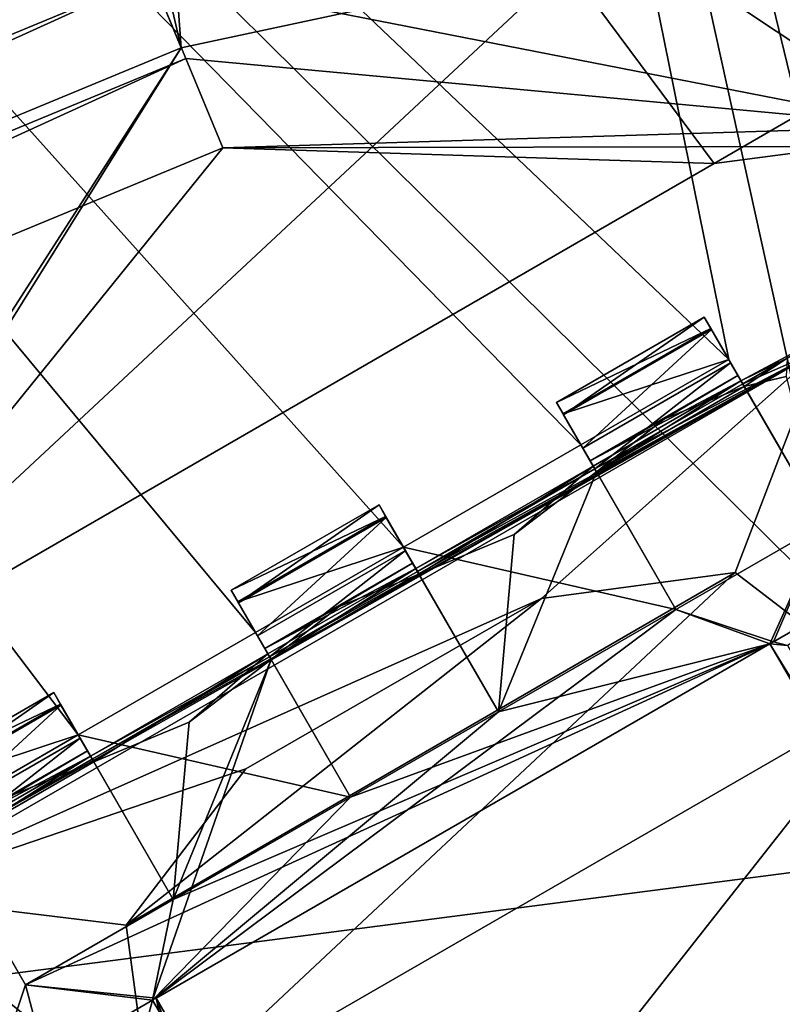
# Model space of a CAD drawing. Header units: millimetres. Extents: x -78 to 78, y -78 to 78.
# Tile 31 of 256: x -58.86 to -56.62, y -32.84 to -29.96. Entities that reach past the tile are written whole.
import ezdxf

# ---------------------------------------------------------------- set-up
doc = ezdxf.new("R2010")
doc.units = ezdxf.units.MM
doc.header["$LTSCALE"] = 41.718519
for name, color, linetype in [('10', 7, 'CONTINUOUS'), ('1152', 7, 'CONTINUOUS'), ('1268', 7, 'CONTINUOUS'), ('1326', 7, 'CONTINUOUS'), ('1352', 7, 'CONTINUOUS'), ('1380', 7, 'CONTINUOUS'), ('1387', 7, 'CONTINUOUS'), ('1390', 7, 'CONTINUOUS'), ('1408', 7, 'CONTINUOUS'), ('1411', 7, 'CONTINUOUS'), ('1432', 7, 'CONTINUOUS'), ('1470', 7, 'CONTINUOUS'), ('1533', 7, 'CONTINUOUS'), ('1742', 7, 'CONTINUOUS'), ('1743', 7, 'CONTINUOUS'), ('1744', 7, 'CONTINUOUS'), ('1745', 7, 'CONTINUOUS'), ('1751', 7, 'CONTINUOUS'), ('1759', 7, 'CONTINUOUS'), ('1769', 7, 'CONTINUOUS'), ('2704', 7, 'CONTINUOUS'), ('2713', 7, 'CONTINUOUS'), ('2720', 7, 'CONTINUOUS'), ('2748', 7, 'CONTINUOUS'), ('2764', 7, 'CONTINUOUS'), ('2765', 7, 'CONTINUOUS'), ('2778', 7, 'CONTINUOUS'), ('2795', 7, 'CONTINUOUS'), ('2796', 7, 'CONTINUOUS'), ('2797', 7, 'CONTINUOUS'), ('2798', 7, 'CONTINUOUS'), ('2812', 7, 'CONTINUOUS'), ('2813', 7, 'CONTINUOUS'), ('2814', 7, 'CONTINUOUS'), ('2815', 7, 'CONTINUOUS'), ('2816', 7, 'CONTINUOUS'), ('2828', 7, 'CONTINUOUS'), ('2831', 7, 'CONTINUOUS'), ('2832', 7, 'CONTINUOUS'), ('2833', 7, 'CONTINUOUS'), ('2836', 7, 'CONTINUOUS'), ('2850', 7, 'CONTINUOUS'), ('2851', 7, 'CONTINUOUS'), ('2853', 7, 'CONTINUOUS'), ('2854', 7, 'CONTINUOUS'), ('2856', 7, 'CONTINUOUS'), ('2872', 7, 'CONTINUOUS'), ('2874', 7, 'CONTINUOUS'), ('2875', 7, 'CONTINUOUS'), ('2876', 7, 'CONTINUOUS'), ('2878', 7, 'CONTINUOUS'), ('2900', 7, 'CONTINUOUS'), ('2901', 7, 'CONTINUOUS'), ('2903', 7, 'CONTINUOUS'), ('2904', 7, 'CONTINUOUS'), ('2905', 7, 'CONTINUOUS'), ('2926', 7, 'CONTINUOUS'), ('2929', 7, 'CONTINUOUS'), ('2930', 7, 'CONTINUOUS'), ('2955', 7, 'CONTINUOUS'), ('2956', 7, 'CONTINUOUS'), ('2959', 7, 'CONTINUOUS'), ('2982', 7, 'CONTINUOUS'), ('2985', 7, 'CONTINUOUS'), ('3008', 7, 'CONTINUOUS'), ('3010', 7, 'CONTINUOUS'), ('3055', 7, 'CONTINUOUS'), ('6', 7, 'CONTINUOUS')]:
    doc.layers.add(name, color=color, linetype=linetype)

msp = doc.modelspace()

# ---------------------------------------------------------------- linework, layer by layer
at = {"layer": '10', "linetype": 'CONTINUOUS'}
for points in [[(49.5, -30.5, -2), (-72.6451, -23.1662, -2), (0, -22.25, -2), (49.5, -30.5, -2)], [(-72.6451, -23.1662, -2), (49.5, -30.5, -2), (-39.5, -29.5, -2), (-72.6451, -23.1662, -2)], [(-60, -32.9, -2), (-72.6451, -23.1662, -2), (-41.5, -30.5, -2), (-60, -32.9, -2)], [(-41.5, -30.5, -2), (-72.6451, -23.1662, -2), (-41.2071, -29.7929, -2), (-41.5, -30.5, -2)], [(-41.5, -35.5, -2), (-60, -32.9, -2), (-41.5, -30.5, -2), (-41.5, -35.5, -2)]]:
    msp.add_3dface(points, dxfattribs=at)
at = {"layer": '1152', "color": 7, "linetype": 'CONTINUOUS'}
msp.add_3dface([(-58.4307, -42.456, 17.2), (-68.6904, -22.3216, 17.2), (-60.2966, -39.4445, 22.2), (-58.4307, -42.456, 17.2)], dxfattribs=at)
at = {"layer": '1268', "color": 7, "linetype": 'CONTINUOUS'}
msp.add_3dface([(-67.3997, -29.0686, 26.0387), (-65.7312, -32.8399, 23.3613), (-58.4698, -29.8322, 23.3613), (-67.3997, -29.0686, 26.0387)], dxfattribs=at)
at = {"layer": '1326', "color": 7, "linetype": 'CONTINUOUS'}
for points in [[(-65.7312, -32.8399, 23.3613), (-65.6034, -33.0686, 23.2413), (-58.4698, -29.8322, 23.3613), (-65.7312, -32.8399, 23.3613)], [(-58.4698, -29.8322, 23.3613), (-65.6034, -33.0686, 23.2413), (-58.3701, -30.073, 23.2412), (-58.4698, -29.8322, 23.3613)], [(-65.6034, -33.0686, 23.2413), (-65.4568, -33.3158, 23.2), (-58.3701, -30.073, 23.2412), (-65.6034, -33.0686, 23.2413)], [(-65.4568, -33.3158, 23.2), (-58.2614, -30.3354, 23.2), (-58.3701, -30.073, 23.2412), (-65.4568, -33.3158, 23.2)]]:
    msp.add_3dface(points, dxfattribs=at)
at = {"layer": '1352', "color": 7, "linetype": 'CONTINUOUS'}
for points in [[(-58.4698, -29.8322, 23.3613), (-56.2206, -30.2727, 23.2), (-57.2699, -29.573, 23.3613), (-58.4698, -29.8322, 23.3613)], [(-57.2699, -29.573, 23.3613), (-56.2206, -30.2727, 23.2), (-56.0555, -29.7531, 23.3613), (-57.2699, -29.573, 23.3613)], [(-56.2206, -30.2727, 23.2), (-58.4698, -29.8322, 23.3613), (-58.3701, -30.073, 23.2412), (-56.2206, -30.2727, 23.2)], [(-58.2614, -30.3354, 23.2), (-56.2206, -30.2727, 23.2), (-58.3701, -30.073, 23.2412), (-58.2614, -30.3354, 23.2)]]:
    msp.add_3dface(points, dxfattribs=at)
at = {"layer": '1380', "color": 7, "linetype": 'CONTINUOUS'}
for points in [[(-57.2533, -29.7997, 22.2), (-56.0857, -24.266, 23.7), (-56.1174, -29.9723, 22.2), (-57.2533, -29.7997, 22.2)], [(-59.6235, -24.6969, 23.6629), (-58.7949, -24.3536, 23.7), (-58.383, -30.0418, 22.2), (-59.6235, -24.6969, 23.6629)], [(-58.383, -30.0418, 22.2), (-58.7949, -24.3536, 23.7), (-57.2533, -29.7997, 22.2), (-58.383, -30.0418, 22.2)], [(-60.4544, -25.041, 23.6504), (-59.6235, -24.6969, 23.6629), (-58.383, -30.0418, 22.2), (-60.4544, -25.041, 23.6504)]]:
    msp.add_3dface(points, dxfattribs=at)
at = {"layer": '1387', "color": 7, "linetype": 'CONTINUOUS'}
for points in [[(-58.2614, -30.3354, 23.2), (-56.4426, -30.3314, 23.2), (-56.2206, -30.2727, 23.2), (-58.2614, -30.3354, 23.2)], [(-65.4568, -33.3158, 23.2), (-59.5933, -31.9813, 23.2), (-58.2614, -30.3354, 23.2), (-65.4568, -33.3158, 23.2)], [(-59.5933, -31.9813, 23.2), (-56.822, -30.3813, 23.2), (-58.2614, -30.3354, 23.2), (-59.5933, -31.9813, 23.2)], [(-56.822, -30.3813, 23.2), (-56.4426, -30.3314, 23.2), (-58.2614, -30.3354, 23.2), (-56.822, -30.3813, 23.2)], [(-65.4568, -33.3158, 23.2), (-58.1763, -35.4356, 23.2), (-59.7763, -32.6644, 23.2), (-65.4568, -33.3158, 23.2)]]:
    msp.add_3dface(points, dxfattribs=at)
at = {"layer": '1390', "color": 7, "linetype": 'CONTINUOUS'}
msp.add_3dface([(-64.3082, -32.4961, 22.2), (-60.4544, -25.041, 23.6504), (-58.383, -30.0418, 22.2), (-64.3082, -32.4961, 22.2)], dxfattribs=at)
at = {"layer": '1408', "color": 7, "linetype": 'CONTINUOUS'}
for points in [[(-56.822, -30.3813, 22.2), (-56.4426, -30.3314, 22.2), (-56.822, -30.3813, 23.2), (-56.822, -30.3813, 22.2)], [(-56.822, -30.3813, 23.2), (-56.4426, -30.3314, 22.2), (-56.4426, -30.3314, 23.2), (-56.822, -30.3813, 23.2)]]:
    msp.add_3dface(points, dxfattribs=at)
at = {"layer": '1411', "color": 7, "linetype": 'CONTINUOUS'}
for points in [[(-58.383, -30.0418, 22.2), (-57.2533, -29.7997, 22.2), (-59.5933, -31.9813, 22.2), (-58.383, -30.0418, 22.2)], [(-57.2533, -29.7997, 22.2), (-56.822, -30.3813, 22.2), (-59.5933, -31.9813, 22.2), (-57.2533, -29.7997, 22.2)], [(-57.2533, -29.7997, 22.2), (-56.1174, -29.9723, 22.2), (-56.822, -30.3813, 22.2), (-57.2533, -29.7997, 22.2)], [(-56.822, -30.3813, 22.2), (-56.1174, -29.9723, 22.2), (-56.4426, -30.3314, 22.2), (-56.822, -30.3813, 22.2)], [(-64.3082, -32.4961, 22.2), (-58.383, -30.0418, 22.2), (-59.8263, -32.285, 22.2), (-64.3082, -32.4961, 22.2)], [(-59.8263, -32.285, 22.2), (-58.383, -30.0418, 22.2), (-59.5933, -31.9813, 22.2), (-59.8263, -32.285, 22.2)], [(-58.1763, -35.4356, 22.2), (-60.2966, -39.4445, 22.2), (-59.7763, -32.6644, 22.2), (-58.1763, -35.4356, 22.2)]]:
    msp.add_3dface(points, dxfattribs=at)
at = {"layer": '1432', "color": 7, "linetype": 'CONTINUOUS'}
for points in [[(-59.5933, -31.9813, 22.2), (-56.822, -30.3813, 22.2), (-59.5933, -31.9813, 23.2), (-59.5933, -31.9813, 22.2)], [(-56.822, -30.3813, 22.2), (-56.822, -30.3813, 23.2), (-59.5933, -31.9813, 23.2), (-56.822, -30.3813, 22.2)]]:
    msp.add_3dface(points, dxfattribs=at)
at = {"layer": '1470', "color": 7, "linetype": 'CONTINUOUS'}
for points in [[(-58.1763, -35.4356, 22.2), (-59.7763, -32.6644, 22.2), (-58.1763, -35.4356, 23.2), (-58.1763, -35.4356, 22.2)], [(-58.1763, -35.4356, 23.2), (-59.7763, -32.6644, 22.2), (-59.7763, -32.6644, 23.2), (-58.1763, -35.4356, 23.2)]]:
    msp.add_3dface(points, dxfattribs=at)
at = {"layer": '1533', "color": 7, "linetype": 'CONTINUOUS'}
for points in [[(-58.4307, -42.456, 17.2), (-67.9711, -31.6996, 17.2), (-68.6904, -22.3216, 17.2), (-58.4307, -42.456, 17.2)], [(-62.6242, -41.2692, 17.2), (-67.9711, -31.6996, 17.2), (-58.4307, -42.456, 17.2), (-62.6242, -41.2692, 17.2)]]:
    msp.add_3dface(points, dxfattribs=at)
at = {"layer": '1742', "linetype": 'CONTINUOUS'}
msp.add_3dface([(-70.9157, -31.5835, 19.2), (-61.9149, -44.9883, 19.2), (-57.6995, -51.9363, 19.2), (-70.9157, -31.5835, 19.2)], dxfattribs=at)
at = {"layer": '1743', "linetype": 'CONTINUOUS'}
for points in [[(-70.9157, -31.5835, 19.2), (-57.6995, -51.9363, 19.2), (-70.6479, -31.4545, 27.7349), (-70.9157, -31.5835, 19.2)], [(-70.6479, -31.4545, 27.7349), (-57.6995, -51.9363, 19.2), (-57.4701, -51.7463, 27.7349), (-70.6479, -31.4545, 27.7349)]]:
    msp.add_3dface(points, dxfattribs=at)
at = {"layer": '1744', "linetype": 'CONTINUOUS'}
for points in [[(-69.7599, -30.9897, 28.7), (-70.6479, -31.4545, 27.7349), (-56.7696, -51.03, 28.7), (-69.7599, -30.9897, 28.7)], [(-70.6479, -31.4545, 27.7349), (-57.4701, -51.7463, 27.7349), (-56.7696, -51.03, 28.7), (-70.6479, -31.4545, 27.7349)]]:
    msp.add_3dface(points, dxfattribs=at)
at = {"layer": '1745', "linetype": 'CONTINUOUS'}
for points in [[(-75.9193, -7.9475, 28.7), (-69.7599, -30.9897, 28.7), (-55.1789, 17.1143, 28.7), (-75.9193, -7.9475, 28.7)], [(-55.1789, 17.1143, 28.7), (-69.7599, -30.9897, 28.7), (-57.3975, 6.5703, 28.7), (-55.1789, 17.1143, 28.7)], [(-57.3975, 6.5703, 28.7), (-69.7599, -30.9897, 28.7), (-57.0488, 4.6133, 28.7), (-57.3975, 6.5703, 28.7)], [(-57.0488, 4.6133, 28.7), (-69.7599, -30.9897, 28.7), (-55.6839, 3.1682, 28.7), (-57.0488, 4.6133, 28.7)], [(-55.6839, 3.1682, 28.7), (-69.7599, -30.9897, 28.7), (-54.9951, 2.8647, 28.7), (-55.6839, 3.1682, 28.7)], [(-54.9951, 2.8647, 28.7), (-69.7599, -30.9897, 28.7), (-54.257, 2.7168, 28.7), (-54.9951, 2.8647, 28.7)], [(-54.257, 2.7168, 28.7), (-69.7599, -30.9897, 28.7), (-53.6773, 2.6006, 28.7), (-54.257, 2.7168, 28.7)], [(-69.7599, -30.9897, 28.7), (-56.6394, -3.9817, 28.7), (-53.6773, 2.6006, 28.7), (-69.7599, -30.9897, 28.7)], [(-56.6394, -3.9817, 28.7), (-69.7599, -30.9897, 28.7), (-57.3975, -6.5703, 28.7), (-56.6394, -3.9817, 28.7)], [(-57.3975, -6.5703, 28.7), (-69.7599, -30.9897, 28.7), (-52.6322, -23.8214, 28.7), (-57.3975, -6.5703, 28.7)], [(-69.7599, -30.9897, 28.7), (-56.7696, -51.03, 28.7), (-52.6322, -23.8214, 28.7), (-69.7599, -30.9897, 28.7)], [(-52.6322, -23.8214, 28.7), (-56.7696, -51.03, 28.7), (-42.8123, -38.7906, 28.7), (-52.6322, -23.8214, 28.7)]]:
    msp.add_3dface(points, dxfattribs=at)
at = {"layer": '1751', "linetype": 'CONTINUOUS'}
msp.add_3dface([(-63.1901, -41.0327, 19.2), (-68.6225, -30.5532, 25.7174), (-55.8232, -50.2625, 25.7174), (-63.1901, -41.0327, 19.2)], dxfattribs=at)
at = {"layer": '1759', "linetype": 'CONTINUOUS'}
for points in [[(-68.1668, -30.3465, 26.2), (-55.4526, -49.9261, 26.2), (-68.6225, -30.5532, 25.7174), (-68.1668, -30.3465, 26.2)], [(-68.6225, -30.5532, 25.7174), (-55.4526, -49.9261, 26.2), (-55.8232, -50.2625, 25.7174), (-68.6225, -30.5532, 25.7174)]]:
    msp.add_3dface(points, dxfattribs=at)
at = {"layer": '1769', "linetype": 'CONTINUOUS'}
for points in [[(-60.256, -25.5201, 26.2), (-57.424, -24.9089, 26.2), (-49.1694, -31.6832, 26.2), (-60.256, -25.5201, 26.2)], [(-57.424, -24.9089, 26.2), (-50.1469, -28.9523, 26.2), (-49.1694, -31.6832, 26.2), (-57.424, -24.9089, 26.2)], [(-67.6081, -28.5654, 26.2), (-60.256, -25.5201, 26.2), (-50.2838, -37.2762, 26.2), (-67.6081, -28.5654, 26.2)], [(-60.256, -25.5201, 26.2), (-49.1694, -31.6832, 26.2), (-49.2171, -34.5772, 26.2), (-60.256, -25.5201, 26.2)], [(-60.256, -25.5201, 26.2), (-49.2171, -34.5772, 26.2), (-50.2838, -37.2762, 26.2), (-60.256, -25.5201, 26.2)], [(-67.6081, -28.5654, 26.2), (-52.229, -39.4232, 26.2), (-68.1668, -30.3465, 26.2), (-67.6081, -28.5654, 26.2)], [(-52.229, -39.4232, 26.2), (-67.6081, -28.5654, 26.2), (-50.2838, -37.2762, 26.2), (-52.229, -39.4232, 26.2)], [(-52.229, -39.4232, 26.2), (-58.5425, -44.2676, 26.2), (-68.1668, -30.3465, 26.2), (-52.229, -39.4232, 26.2)], [(-68.1668, -30.3465, 26.2), (-58.5425, -44.2676, 26.2), (-55.4526, -49.9261, 26.2), (-68.1668, -30.3465, 26.2)]]:
    msp.add_3dface(points, dxfattribs=at)
at = {"layer": '2704', "linetype": 'CONTINUOUS'}
for points in [[(-66.5704, -21.6406, 21.67), (-56.7797, -30.9551, 21.67), (-58.7072, -21.4386, 21.67), (-66.5704, -21.6406, 21.67)], [(-56.5012, -31.4374, 21.67), (-55.8591, -33.174, 21.67), (-58.7072, -21.4386, 21.67), (-56.5012, -31.4374, 21.67)], [(-55.8591, -33.174, 21.67), (-55.4762, -33.2128, 21.67), (-58.7072, -21.4386, 21.67), (-55.8591, -33.174, 21.67)], [(-56.7797, -30.9551, 21.67), (-56.5012, -31.4374, 21.67), (-58.7072, -21.4386, 21.67), (-56.7797, -30.9551, 21.67)], [(-55.4762, -33.2128, 21.67), (-55.1978, -33.695, 21.67), (-58.7072, -21.4386, 21.67), (-55.4762, -33.2128, 21.67)], [(-58.7072, -21.4386, 21.67), (-55.1978, -33.695, 21.67), (-47.8372, -40.2225, 21.67), (-58.7072, -21.4386, 21.67)], [(-66.5704, -21.6406, 21.67), (-56.6344, -41.1395, 21.67), (-59.1179, -32.3051, 21.67), (-66.5704, -21.6406, 21.67)], [(-66.5704, -21.6406, 21.67), (-57.2127, -31.2051, 21.67), (-56.7797, -30.9551, 21.67), (-66.5704, -21.6406, 21.67)], [(-57.2127, -31.2051, 21.67), (-66.5704, -21.6406, 21.67), (-57.7323, -31.5051, 21.67), (-57.2127, -31.2051, 21.67)], [(-58.6849, -32.0551, 21.67), (-58.1653, -31.7551, 21.67), (-66.5704, -21.6406, 21.67), (-58.6849, -32.0551, 21.67)], [(-66.5704, -21.6406, 21.67), (-59.1179, -32.3051, 21.67), (-58.6849, -32.0551, 21.67), (-66.5704, -21.6406, 21.67)], [(-57.7323, -31.5051, 21.67), (-66.5704, -21.6406, 21.67), (-58.1653, -31.7551, 21.67), (-57.7323, -31.5051, 21.67)], [(-56.9342, -31.6874, 21.67), (-57.2127, -31.2051, 21.67), (-57.7323, -31.5051, 21.67), (-56.9342, -31.6874, 21.67)], [(-56.9342, -31.6874, 21.67), (-56.6591, -31.7884, 21.67), (-56.5012, -31.4374, 21.67), (-56.9342, -31.6874, 21.67)], [(-56.6591, -31.7884, 21.67), (-55.8591, -33.174, 21.67), (-56.5012, -31.4374, 21.67), (-56.6591, -31.7884, 21.67)], [(-57.4538, -31.9874, 21.67), (-56.9342, -31.6874, 21.67), (-57.7323, -31.5051, 21.67), (-57.4538, -31.9874, 21.67)], [(-56.6591, -31.7884, 21.67), (-56.9342, -31.6874, 21.67), (-57.4538, -31.9874, 21.67), (-56.6591, -31.7884, 21.67)], [(-57.8869, -32.2374, 21.67), (-58.1653, -31.7551, 21.67), (-58.6849, -32.0551, 21.67), (-57.8869, -32.2374, 21.67)], [(-58.4566, -32.8261, 21.67), (-56.6591, -31.7884, 21.67), (-58.8395, -32.7874, 21.67), (-58.4566, -32.8261, 21.67)], [(-58.8395, -32.7874, 21.67), (-56.6591, -31.7884, 21.67), (-58.4065, -32.5374, 21.67), (-58.8395, -32.7874, 21.67)], [(-56.6591, -31.7884, 21.67), (-57.8869, -32.2374, 21.67), (-58.4065, -32.5374, 21.67), (-56.6591, -31.7884, 21.67)], [(-56.6591, -31.7884, 21.67), (-57.4538, -31.9874, 21.67), (-57.8869, -32.2374, 21.67), (-56.6591, -31.7884, 21.67)], [(-58.4065, -32.5374, 21.67), (-57.8869, -32.2374, 21.67), (-58.6849, -32.0551, 21.67), (-58.4065, -32.5374, 21.67)], [(-59.1179, -32.3051, 21.67), (-56.6344, -41.1395, 21.67), (-58.8395, -32.7874, 21.67), (-59.1179, -32.3051, 21.67)], [(-56.6344, -41.1395, 21.67), (-58.4566, -32.8261, 21.67), (-58.8395, -32.7874, 21.67), (-56.6344, -41.1395, 21.67)], [(-58.4566, -32.8261, 21.67), (-56.6344, -41.1395, 21.67), (-57.8145, -34.5628, 21.67), (-58.4566, -32.8261, 21.67)], [(-57.6566, -34.2118, 21.67), (-58.4566, -32.8261, 21.67), (-57.8145, -34.5628, 21.67), (-57.6566, -34.2118, 21.67)]]:
    msp.add_3dface(points, dxfattribs=at)
at = {"layer": '2713', "linetype": 'CONTINUOUS'}
for points in [[(-56.6344, -41.1395, 21.67), (-66.5704, -21.6406, 21.67), (-66.5549, -21.6882, 20.074), (-56.6344, -41.1395, 21.67)], [(-56.5927, -41.1969, 20.074), (-56.6344, -41.1395, 21.67), (-66.5549, -21.6882, 20.074), (-56.5927, -41.1969, 20.074)]]:
    msp.add_3dface(points, dxfattribs=at)
at = {"layer": '2720', "linetype": 'CONTINUOUS'}
for points in [[(-47.8794, -40.1723, 20.074), (-66.5549, -21.6882, 20.074), (-58.7251, -21.3897, 20.074), (-47.8794, -40.1723, 20.074)], [(-56.5927, -41.1969, 20.074), (-66.5549, -21.6882, 20.074), (-47.8794, -40.1723, 20.074), (-56.5927, -41.1969, 20.074)]]:
    msp.add_3dface(points, dxfattribs=at)
at = {"layer": '2748', "linetype": 'CONTINUOUS'}
for points in [[(-58.7072, -21.4386, 21.67), (-47.8794, -40.1723, 20.074), (-58.7251, -21.3897, 20.074), (-58.7072, -21.4386, 21.67)], [(-58.7072, -21.4386, 21.67), (-47.8372, -40.2225, 21.67), (-47.8794, -40.1723, 20.074), (-58.7072, -21.4386, 21.67)]]:
    msp.add_3dface(points, dxfattribs=at)
at = {"layer": '2764', "linetype": 'CONTINUOUS'}
for points in [[(-56.6485, -31.7823, 21.845), (-58.4566, -32.8261, 21.67), (-58.4672, -32.8323, 21.845), (-56.6485, -31.7823, 21.845)], [(-56.6591, -31.7884, 21.67), (-58.4566, -32.8261, 21.67), (-56.6485, -31.7823, 21.845), (-56.6591, -31.7884, 21.67)]]:
    msp.add_3dface(points, dxfattribs=at)
at = {"layer": '2765', "linetype": 'CONTINUOUS'}
for points in [[(-56.6591, -31.7884, 21.67), (-56.6485, -31.7823, 21.845), (-56.6079, -31.7931, 22.27), (-56.6591, -31.7884, 21.67)], [(-55.8591, -33.174, 21.67), (-56.6591, -31.7884, 21.67), (-55.8485, -33.1679, 21.845), (-55.8591, -33.174, 21.67)], [(-55.8485, -33.1679, 21.845), (-56.6591, -31.7884, 21.67), (-55.8376, -33.1273, 22.27), (-55.8485, -33.1679, 21.845)], [(-55.8376, -33.1273, 22.27), (-56.6591, -31.7884, 21.67), (-56.6079, -31.7931, 22.27), (-55.8376, -33.1273, 22.27)]]:
    msp.add_3dface(points, dxfattribs=at)
at = {"layer": '2778', "linetype": 'CONTINUOUS'}
for points in [[(-57.2842, -31.0812, 21.896), (-56.8512, -30.8312, 21.896), (-56.8318, -30.8648, 21.7623), (-57.2842, -31.0812, 21.896)], [(-57.2648, -31.1148, 21.7623), (-57.2842, -31.0812, 21.896), (-56.8318, -30.8648, 21.7623), (-57.2648, -31.1148, 21.7623)], [(-56.7797, -30.9551, 21.67), (-57.2648, -31.1148, 21.7623), (-56.8318, -30.8648, 21.7623), (-56.7797, -30.9551, 21.67)], [(-56.7797, -30.9551, 21.67), (-57.2127, -31.2051, 21.67), (-57.2648, -31.1148, 21.7623), (-56.7797, -30.9551, 21.67)]]:
    msp.add_3dface(points, dxfattribs=at)
at = {"layer": '2795', "linetype": 'CONTINUOUS'}
for points in [[(-57.8869, -32.2374, 21.67), (-57.4538, -31.9874, 21.67), (-57.8869, -32.2374, 21.845), (-57.8869, -32.2374, 21.67)], [(-57.4538, -31.9874, 21.67), (-57.4538, -31.9874, 21.845), (-57.8869, -32.2374, 21.845), (-57.4538, -31.9874, 21.67)]]:
    msp.add_3dface(points, dxfattribs=at)
at = {"layer": '2796', "linetype": 'CONTINUOUS'}
for points in [[(-56.7528, -31.0017, 22.1557), (-56.7341, -31.0341, 21.8612), (-56.8512, -30.8312, 21.896), (-56.7528, -31.0017, 22.1557)], [(-56.8512, -30.8312, 21.896), (-56.7341, -31.0341, 21.8612), (-56.8318, -30.8648, 21.7623), (-56.8512, -30.8312, 21.896)], [(-56.7437, -31.0174, 22.4493), (-56.7528, -31.0017, 22.1557), (-56.8512, -30.8312, 22.421), (-56.7437, -31.0174, 22.4493)], [(-56.8301, -30.8677, 22.5598), (-56.7437, -31.0174, 22.4493), (-56.8512, -30.8312, 22.421), (-56.8301, -30.8677, 22.5598)], [(-56.8512, -30.8312, 22.421), (-56.7528, -31.0017, 22.1557), (-56.8512, -30.8312, 21.896), (-56.8512, -30.8312, 22.421)], [(-56.5012, -31.4374, 21.67), (-56.7797, -30.9551, 21.67), (-56.8318, -30.8648, 21.7623), (-56.5012, -31.4374, 21.67)], [(-56.5012, -31.4374, 21.845), (-56.5012, -31.4374, 21.67), (-56.8318, -30.8648, 21.7623), (-56.5012, -31.4374, 21.845)], [(-56.7341, -31.0341, 21.8612), (-56.5012, -31.4374, 21.845), (-56.8318, -30.8648, 21.7623), (-56.7341, -31.0341, 21.8612)], [(-56.774, -30.9648, 22.652), (-56.7437, -31.0174, 22.4493), (-56.8301, -30.8677, 22.5598), (-56.774, -30.9648, 22.652)], [(-56.7387, -31.026, 22.6698), (-56.7437, -31.0174, 22.4493), (-56.774, -30.9648, 22.652), (-56.7387, -31.026, 22.6698)]]:
    msp.add_3dface(points, dxfattribs=at)
at = {"layer": '2797', "linetype": 'CONTINUOUS'}
for points in [[(-57.1858, -31.2517, 22.1542), (-57.1767, -31.2674, 22.4493), (-57.2842, -31.0812, 22.421), (-57.1858, -31.2517, 22.1542)], [(-57.2842, -31.0812, 22.421), (-57.1767, -31.2674, 22.4493), (-57.2631, -31.1177, 22.5598), (-57.2842, -31.0812, 22.421)], [(-57.1672, -31.2839, 21.8612), (-57.1858, -31.2517, 22.1542), (-57.2842, -31.0812, 21.896), (-57.1672, -31.2839, 21.8612)], [(-57.2648, -31.1148, 21.7623), (-57.1672, -31.2839, 21.8612), (-57.2842, -31.0812, 21.896), (-57.2648, -31.1148, 21.7623)], [(-57.2842, -31.0812, 21.896), (-57.1858, -31.2517, 22.1542), (-57.2842, -31.0812, 22.421), (-57.2842, -31.0812, 21.896)], [(-57.2648, -31.1148, 21.7623), (-57.2127, -31.2051, 21.67), (-56.9342, -31.6874, 21.845), (-57.2648, -31.1148, 21.7623)], [(-57.1672, -31.2839, 21.8612), (-57.2648, -31.1148, 21.7623), (-56.9342, -31.6874, 21.845), (-57.1672, -31.2839, 21.8612)], [(-57.1767, -31.2674, 22.4493), (-57.1717, -31.276, 22.6698), (-57.2631, -31.1177, 22.5598), (-57.1767, -31.2674, 22.4493)], [(-57.2631, -31.1177, 22.5598), (-57.1717, -31.276, 22.6698), (-57.2071, -31.2148, 22.652), (-57.2631, -31.1177, 22.5598)], [(-57.2127, -31.2051, 21.67), (-56.9342, -31.6874, 21.67), (-56.9342, -31.6874, 21.845), (-57.2127, -31.2051, 21.67)]]:
    msp.add_3dface(points, dxfattribs=at)
at = {"layer": '2798', "linetype": 'CONTINUOUS'}
for points in [[(-58.4566, -32.8261, 21.67), (-57.6566, -34.2118, 21.67), (-58.4672, -32.8323, 21.845), (-58.4566, -32.8261, 21.67)], [(-58.4672, -32.8323, 21.845), (-57.6566, -34.2118, 21.67), (-58.478, -32.8729, 22.27), (-58.4672, -32.8323, 21.845)]]:
    msp.add_3dface(points, dxfattribs=at)
at = {"layer": '2812', "linetype": 'CONTINUOUS'}
for points in [[(-58.2369, -31.6312, 22.421), (-58.1293, -31.8174, 22.4493), (-58.2157, -31.6677, 22.5598), (-58.2369, -31.6312, 22.421)], [(-58.1293, -31.8174, 22.4493), (-58.2369, -31.6312, 22.421), (-58.1384, -31.8017, 22.1542), (-58.1293, -31.8174, 22.4493)], [(-58.1198, -31.8339, 21.8612), (-58.2369, -31.6312, 21.896), (-58.2174, -31.6648, 21.7623), (-58.1198, -31.8339, 21.8612)], [(-58.2369, -31.6312, 21.896), (-58.1198, -31.8339, 21.8612), (-58.1384, -31.8017, 22.1542), (-58.2369, -31.6312, 21.896)], [(-58.2369, -31.6312, 22.421), (-58.2369, -31.6312, 21.896), (-58.1384, -31.8017, 22.1542), (-58.2369, -31.6312, 22.421)], [(-58.1653, -31.7551, 21.67), (-57.8869, -32.2374, 21.845), (-58.2174, -31.6648, 21.7623), (-58.1653, -31.7551, 21.67)], [(-57.8869, -32.2374, 21.845), (-58.1198, -31.8339, 21.8612), (-58.2174, -31.6648, 21.7623), (-57.8869, -32.2374, 21.845)], [(-58.1293, -31.8174, 22.4493), (-58.1244, -31.826, 22.6698), (-58.2157, -31.6677, 22.5598), (-58.1293, -31.8174, 22.4493)], [(-58.2157, -31.6677, 22.5598), (-58.1244, -31.826, 22.6698), (-58.1597, -31.7648, 22.652), (-58.2157, -31.6677, 22.5598)], [(-58.1653, -31.7551, 21.67), (-57.8869, -32.2374, 21.67), (-57.8869, -32.2374, 21.845), (-58.1653, -31.7551, 21.67)]]:
    msp.add_3dface(points, dxfattribs=at)
at = {"layer": '2813', "linetype": 'CONTINUOUS'}
for points in [[(-57.6963, -31.5674, 22.4493), (-57.7054, -31.5517, 22.1557), (-57.8038, -31.3812, 22.421), (-57.6963, -31.5674, 22.4493)], [(-57.7827, -31.4177, 22.5598), (-57.6963, -31.5674, 22.4493), (-57.8038, -31.3812, 22.421), (-57.7827, -31.4177, 22.5598)], [(-57.7054, -31.5517, 22.1557), (-57.6867, -31.5841, 21.8612), (-57.8038, -31.3812, 21.896), (-57.7054, -31.5517, 22.1557)], [(-57.8038, -31.3812, 21.896), (-57.6867, -31.5841, 21.8612), (-57.7844, -31.4148, 21.7623), (-57.8038, -31.3812, 21.896)], [(-57.8038, -31.3812, 22.421), (-57.7054, -31.5517, 22.1557), (-57.8038, -31.3812, 21.896), (-57.8038, -31.3812, 22.421)], [(-57.4538, -31.9874, 21.67), (-57.7323, -31.5051, 21.67), (-57.7844, -31.4148, 21.7623), (-57.4538, -31.9874, 21.67)], [(-57.4538, -31.9874, 21.845), (-57.4538, -31.9874, 21.67), (-57.7844, -31.4148, 21.7623), (-57.4538, -31.9874, 21.845)], [(-57.6867, -31.5841, 21.8612), (-57.4538, -31.9874, 21.845), (-57.7844, -31.4148, 21.7623), (-57.6867, -31.5841, 21.8612)], [(-57.7267, -31.5148, 22.652), (-57.6963, -31.5674, 22.4493), (-57.7827, -31.4177, 22.5598), (-57.7267, -31.5148, 22.652)], [(-57.6913, -31.576, 22.6698), (-57.6963, -31.5674, 22.4493), (-57.7267, -31.5148, 22.652), (-57.6913, -31.576, 22.6698)]]:
    msp.add_3dface(points, dxfattribs=at)
at = {"layer": '2814', "linetype": 'CONTINUOUS'}
for points in [[(-56.9342, -31.6874, 21.67), (-56.5012, -31.4374, 21.67), (-56.9342, -31.6874, 21.845), (-56.9342, -31.6874, 21.67)], [(-56.9342, -31.6874, 21.845), (-56.5012, -31.4374, 21.67), (-56.5012, -31.4374, 21.845), (-56.9342, -31.6874, 21.845)]]:
    msp.add_3dface(points, dxfattribs=at)
at = {"layer": '2815', "linetype": 'CONTINUOUS'}
msp.add_3dface([(-58.4672, -32.8323, 21.845), (-58.478, -32.8729, 22.27), (-58.9489, -33.1104, 21.845), (-58.4672, -32.8323, 21.845)], dxfattribs=at)
at = {"layer": '2816', "linetype": 'CONTINUOUS'}
msp.add_3dface([(-56.6079, -31.7931, 22.27), (-56.6485, -31.7823, 21.845), (-56.1668, -31.5041, 21.845), (-56.6079, -31.7931, 22.27)], dxfattribs=at)
at = {"layer": '2828', "linetype": 'CONTINUOUS'}
for points in [[(-58.7565, -31.9312, 21.896), (-58.737, -31.9648, 21.7623), (-59.1895, -32.1812, 21.896), (-58.7565, -31.9312, 21.896)], [(-59.1895, -32.1812, 21.896), (-58.737, -31.9648, 21.7623), (-59.1701, -32.2148, 21.7623), (-59.1895, -32.1812, 21.896)], [(-58.737, -31.9648, 21.7623), (-58.6849, -32.0551, 21.67), (-59.1701, -32.2148, 21.7623), (-58.737, -31.9648, 21.7623)], [(-58.6849, -32.0551, 21.67), (-59.1179, -32.3051, 21.67), (-59.1701, -32.2148, 21.7623), (-58.6849, -32.0551, 21.67)]]:
    msp.add_3dface(points, dxfattribs=at)
at = {"layer": '2831', "linetype": 'CONTINUOUS'}
for points in [[(-57.8038, -31.3812, 21.896), (-57.7844, -31.4148, 21.7623), (-58.2369, -31.6312, 21.896), (-57.8038, -31.3812, 21.896)], [(-58.2369, -31.6312, 21.896), (-57.7844, -31.4148, 21.7623), (-58.2174, -31.6648, 21.7623), (-58.2369, -31.6312, 21.896)], [(-57.7844, -31.4148, 21.7623), (-57.7323, -31.5051, 21.67), (-58.2174, -31.6648, 21.7623), (-57.7844, -31.4148, 21.7623)], [(-57.7323, -31.5051, 21.67), (-58.1653, -31.7551, 21.67), (-58.2174, -31.6648, 21.7623), (-57.7323, -31.5051, 21.67)]]:
    msp.add_3dface(points, dxfattribs=at)
at = {"layer": '2832', "linetype": 'CONTINUOUS'}
for points in [[(-56.7437, -31.0174, 22.4493), (-57.1858, -31.2517, 22.1542), (-56.7528, -31.0017, 22.1557), (-56.7437, -31.0174, 22.4493)], [(-57.1858, -31.2517, 22.1542), (-56.9677, -31.1294, 21.9003), (-56.7528, -31.0017, 22.1557), (-57.1858, -31.2517, 22.1542)], [(-56.9677, -31.1294, 21.9003), (-56.7341, -31.0341, 21.8612), (-56.7528, -31.0017, 22.1557), (-56.9677, -31.1294, 21.9003)], [(-56.7437, -31.0174, 22.4493), (-57.1767, -31.2674, 22.4493), (-57.1858, -31.2517, 22.1542), (-56.7437, -31.0174, 22.4493)], [(-57.1672, -31.2839, 21.8612), (-56.9677, -31.1294, 21.9003), (-57.1858, -31.2517, 22.1542), (-57.1672, -31.2839, 21.8612)]]:
    msp.add_3dface(points, dxfattribs=at)
at = {"layer": '2833', "linetype": 'CONTINUOUS'}
for points in [[(-57.2842, -31.0812, 21.896), (-57.2842, -31.0812, 22.421), (-56.8512, -30.8312, 21.896), (-57.2842, -31.0812, 21.896)], [(-57.2842, -31.0812, 22.421), (-56.8512, -30.8312, 22.421), (-56.8512, -30.8312, 21.896), (-57.2842, -31.0812, 22.421)]]:
    msp.add_3dface(points, dxfattribs=at)
at = {"layer": '2836', "linetype": 'CONTINUOUS'}
for points in [[(-56.7341, -31.0341, 21.8612), (-56.6109, -31.0052, 21.845), (-56.5012, -31.4374, 21.845), (-56.7341, -31.0341, 21.8612)], [(-57.4075, -31.4676, 21.845), (-57.1672, -31.2839, 21.8612), (-57.4538, -31.9874, 21.845), (-57.4075, -31.4676, 21.845)], [(-57.1672, -31.2839, 21.8612), (-56.9342, -31.6874, 21.845), (-57.4538, -31.9874, 21.845), (-57.1672, -31.2839, 21.8612)], [(-56.6485, -31.7823, 21.845), (-56.9342, -31.6874, 21.845), (-56.5012, -31.4374, 21.845), (-56.6485, -31.7823, 21.845)], [(-56.6485, -31.7823, 21.845), (-56.5012, -31.4374, 21.845), (-56.1668, -31.5041, 21.845), (-56.6485, -31.7823, 21.845)], [(-57.6867, -31.5841, 21.8612), (-57.4075, -31.4676, 21.845), (-57.4538, -31.9874, 21.845), (-57.6867, -31.5841, 21.8612)], [(-56.6485, -31.7823, 21.845), (-58.4672, -32.8323, 21.845), (-56.9342, -31.6874, 21.845), (-56.6485, -31.7823, 21.845)], [(-56.9342, -31.6874, 21.845), (-58.4672, -32.8323, 21.845), (-57.4538, -31.9874, 21.845), (-56.9342, -31.6874, 21.845)], [(-58.4672, -32.8323, 21.845), (-58.1198, -31.8339, 21.8612), (-57.8869, -32.2374, 21.845), (-58.4672, -32.8323, 21.845)], [(-58.1198, -31.8339, 21.8612), (-58.4672, -32.8323, 21.845), (-58.4065, -32.5374, 21.845), (-58.1198, -31.8339, 21.8612)], [(-58.3601, -32.0176, 21.845), (-58.1198, -31.8339, 21.8612), (-58.4065, -32.5374, 21.845), (-58.3601, -32.0176, 21.845)], [(-57.4538, -31.9874, 21.845), (-58.4672, -32.8323, 21.845), (-57.8869, -32.2374, 21.845), (-57.4538, -31.9874, 21.845)], [(-58.6393, -32.1341, 21.845), (-58.3601, -32.0176, 21.845), (-58.4065, -32.5374, 21.845), (-58.6393, -32.1341, 21.845)], [(-59.0725, -32.3839, 21.845), (-58.8395, -32.7874, 21.845), (-58.9489, -33.1104, 21.845), (-59.0725, -32.3839, 21.845)], [(-58.4065, -32.5374, 21.845), (-58.4672, -32.8323, 21.845), (-58.8395, -32.7874, 21.845), (-58.4065, -32.5374, 21.845)], [(-58.8395, -32.7874, 21.845), (-58.4672, -32.8323, 21.845), (-58.9489, -33.1104, 21.845), (-58.8395, -32.7874, 21.845)]]:
    msp.add_3dface(points, dxfattribs=at)
at = {"layer": '2850', "linetype": 'CONTINUOUS'}
for points in [[(-58.6489, -32.1174, 22.4493), (-58.658, -32.1017, 22.1557), (-58.7565, -31.9312, 22.421), (-58.6489, -32.1174, 22.4493)], [(-58.7354, -31.9677, 22.5598), (-58.6489, -32.1174, 22.4493), (-58.7565, -31.9312, 22.421), (-58.7354, -31.9677, 22.5598)], [(-58.658, -32.1017, 22.1557), (-58.6393, -32.1341, 21.845), (-58.7565, -31.9312, 21.896), (-58.658, -32.1017, 22.1557)], [(-58.7565, -31.9312, 21.896), (-58.6393, -32.1341, 21.845), (-58.737, -31.9648, 21.7623), (-58.7565, -31.9312, 21.896)], [(-58.7565, -31.9312, 22.421), (-58.658, -32.1017, 22.1557), (-58.7565, -31.9312, 21.896), (-58.7565, -31.9312, 22.421)], [(-58.4065, -32.5374, 21.67), (-58.6849, -32.0551, 21.67), (-58.737, -31.9648, 21.7623), (-58.4065, -32.5374, 21.67)], [(-58.4065, -32.5374, 21.845), (-58.4065, -32.5374, 21.67), (-58.737, -31.9648, 21.7623), (-58.4065, -32.5374, 21.845)], [(-58.6393, -32.1341, 21.845), (-58.4065, -32.5374, 21.845), (-58.737, -31.9648, 21.7623), (-58.6393, -32.1341, 21.845)], [(-58.6793, -32.0648, 22.652), (-58.6489, -32.1174, 22.4493), (-58.7354, -31.9677, 22.5598), (-58.6793, -32.0648, 22.652)], [(-58.644, -32.126, 22.6698), (-58.6489, -32.1174, 22.4493), (-58.6793, -32.0648, 22.652), (-58.644, -32.126, 22.6698)]]:
    msp.add_3dface(points, dxfattribs=at)
at = {"layer": '2851', "linetype": 'CONTINUOUS'}
for points in [[(-59.1179, -32.3051, 21.67), (-58.8395, -32.7874, 21.845), (-59.1701, -32.2148, 21.7623), (-59.1179, -32.3051, 21.67)], [(-58.8395, -32.7874, 21.845), (-59.0725, -32.3839, 21.845), (-59.1701, -32.2148, 21.7623), (-58.8395, -32.7874, 21.845)], [(-59.1179, -32.3051, 21.67), (-58.8395, -32.7874, 21.67), (-58.8395, -32.7874, 21.845), (-59.1179, -32.3051, 21.67)]]:
    msp.add_3dface(points, dxfattribs=at)
at = {"layer": '2853', "linetype": 'CONTINUOUS'}
for points in [[(-57.8038, -31.3812, 22.421), (-57.8038, -31.3812, 21.896), (-58.2369, -31.6312, 22.421), (-57.8038, -31.3812, 22.421)], [(-57.8038, -31.3812, 21.896), (-58.2369, -31.6312, 21.896), (-58.2369, -31.6312, 22.421), (-57.8038, -31.3812, 21.896)]]:
    msp.add_3dface(points, dxfattribs=at)
at = {"layer": '2854', "linetype": 'CONTINUOUS'}
for points in [[(-56.7387, -31.026, 22.6698), (-56.4789, -30.876, 22.67), (-56.7437, -31.0174, 22.4493), (-56.7387, -31.026, 22.6698)], [(-56.4789, -30.876, 22.67), (-56.6085, -30.9516, 22.46), (-56.7437, -31.0174, 22.4493), (-56.4789, -30.876, 22.67)]]:
    msp.add_3dface(points, dxfattribs=at)
at = {"layer": '2856', "linetype": 'CONTINUOUS'}
for points in [[(-57.8368, -35.1241, 22.47), (-59.3368, -32.526, 22.47), (-58.1895, -34.4852, 22.27), (-57.8368, -35.1241, 22.47)], [(-59.3368, -32.526, 22.47), (-58.9598, -33.151, 22.27), (-58.1895, -34.4852, 22.27), (-59.3368, -32.526, 22.47)]]:
    msp.add_3dface(points, dxfattribs=at)
at = {"layer": '2872', "linetype": 'CONTINUOUS'}
for points in [[(-58.8395, -32.7874, 21.67), (-58.4065, -32.5374, 21.67), (-58.8395, -32.7874, 21.845), (-58.8395, -32.7874, 21.67)], [(-58.4065, -32.5374, 21.67), (-58.4065, -32.5374, 21.845), (-58.8395, -32.7874, 21.845), (-58.4065, -32.5374, 21.67)]]:
    msp.add_3dface(points, dxfattribs=at)
at = {"layer": '2874', "linetype": 'CONTINUOUS'}
for points in [[(-57.7054, -31.5517, 22.1557), (-57.6963, -31.5674, 22.4493), (-58.1384, -31.8017, 22.1542), (-57.7054, -31.5517, 22.1557)], [(-57.7054, -31.5517, 22.1557), (-58.1384, -31.8017, 22.1542), (-57.9203, -31.6794, 21.9003), (-57.7054, -31.5517, 22.1557)], [(-57.6867, -31.5841, 21.8612), (-57.7054, -31.5517, 22.1557), (-57.9203, -31.6794, 21.9003), (-57.6867, -31.5841, 21.8612)], [(-57.6963, -31.5674, 22.4493), (-58.1293, -31.8174, 22.4493), (-58.1384, -31.8017, 22.1542), (-57.6963, -31.5674, 22.4493)], [(-58.1384, -31.8017, 22.1542), (-58.1198, -31.8339, 21.8612), (-57.9203, -31.6794, 21.9003), (-58.1384, -31.8017, 22.1542)]]:
    msp.add_3dface(points, dxfattribs=at)
at = {"layer": '2875', "linetype": 'CONTINUOUS'}
for points in [[(-56.6085, -30.9516, 22.46), (-56.7341, -31.0341, 21.8612), (-56.7437, -31.0174, 22.4493), (-56.6085, -30.9516, 22.46)], [(-56.6109, -31.0052, 21.845), (-56.7341, -31.0341, 21.8612), (-56.6085, -30.9516, 22.46), (-56.6109, -31.0052, 21.845)], [(-57.1767, -31.2674, 22.4493), (-56.7437, -31.0174, 22.4493), (-57.1672, -31.2839, 21.8612), (-57.1767, -31.2674, 22.4493)], [(-56.7437, -31.0174, 22.4493), (-56.7341, -31.0341, 21.8612), (-57.1672, -31.2839, 21.8612), (-56.7437, -31.0174, 22.4493)], [(-57.6963, -31.5674, 22.4493), (-57.1767, -31.2674, 22.4493), (-57.6867, -31.5841, 21.8612), (-57.6963, -31.5674, 22.4493)], [(-57.6867, -31.5841, 21.8612), (-57.1767, -31.2674, 22.4493), (-57.4075, -31.4676, 21.845), (-57.6867, -31.5841, 21.8612)], [(-57.4075, -31.4676, 21.845), (-57.1767, -31.2674, 22.4493), (-57.1672, -31.2839, 21.8612), (-57.4075, -31.4676, 21.845)], [(-58.1293, -31.8174, 22.4493), (-57.6963, -31.5674, 22.4493), (-58.1198, -31.8339, 21.8612), (-58.1293, -31.8174, 22.4493)], [(-58.1198, -31.8339, 21.8612), (-57.6963, -31.5674, 22.4493), (-57.6867, -31.5841, 21.8612), (-58.1198, -31.8339, 21.8612)], [(-58.6489, -32.1174, 22.4493), (-58.1293, -31.8174, 22.4493), (-58.6393, -32.1341, 21.845), (-58.6489, -32.1174, 22.4493)], [(-58.6393, -32.1341, 21.845), (-58.1293, -31.8174, 22.4493), (-58.3601, -32.0176, 21.845), (-58.6393, -32.1341, 21.845)], [(-58.3601, -32.0176, 21.845), (-58.1293, -31.8174, 22.4493), (-58.1198, -31.8339, 21.8612), (-58.3601, -32.0176, 21.845)], [(-59.0819, -32.3674, 22.4493), (-58.6489, -32.1174, 22.4493), (-59.0725, -32.3839, 21.845), (-59.0819, -32.3674, 22.4493)], [(-59.0725, -32.3839, 21.845), (-58.6489, -32.1174, 22.4493), (-58.6393, -32.1341, 21.845), (-59.0725, -32.3839, 21.845)]]:
    msp.add_3dface(points, dxfattribs=at)
at = {"layer": '2876', "linetype": 'CONTINUOUS'}
for points in [[(-57.2842, -31.0812, 22.421), (-57.2631, -31.1177, 22.5598), (-56.8512, -30.8312, 22.421), (-57.2842, -31.0812, 22.421)], [(-57.2631, -31.1177, 22.5598), (-56.8301, -30.8677, 22.5598), (-56.8512, -30.8312, 22.421), (-57.2631, -31.1177, 22.5598)], [(-57.2631, -31.1177, 22.5598), (-57.2071, -31.2148, 22.652), (-56.8301, -30.8677, 22.5598), (-57.2631, -31.1177, 22.5598)], [(-57.2071, -31.2148, 22.652), (-56.774, -30.9648, 22.652), (-56.8301, -30.8677, 22.5598), (-57.2071, -31.2148, 22.652)]]:
    msp.add_3dface(points, dxfattribs=at)
at = {"layer": '2878', "linetype": 'CONTINUOUS'}
msp.add_3dface([(-57.1672, -31.2839, 21.8612), (-56.7341, -31.0341, 21.8612), (-56.9677, -31.1294, 21.9003), (-57.1672, -31.2839, 21.8612)], dxfattribs=at)
at = {"layer": '2900', "linetype": 'CONTINUOUS'}
for points in [[(-58.658, -32.1017, 22.1557), (-58.6489, -32.1174, 22.4493), (-59.091, -32.3517, 22.1542), (-58.658, -32.1017, 22.1557)], [(-58.658, -32.1017, 22.1557), (-59.091, -32.3517, 22.1542), (-58.873, -32.2294, 21.9003), (-58.658, -32.1017, 22.1557)], [(-58.6393, -32.1341, 21.845), (-58.658, -32.1017, 22.1557), (-58.873, -32.2294, 21.9003), (-58.6393, -32.1341, 21.845)], [(-58.6489, -32.1174, 22.4493), (-59.0819, -32.3674, 22.4493), (-59.091, -32.3517, 22.1542), (-58.6489, -32.1174, 22.4493)]]:
    msp.add_3dface(points, dxfattribs=at)
at = {"layer": '2901', "linetype": 'CONTINUOUS'}
for points in [[(-58.7565, -31.9312, 22.421), (-58.7565, -31.9312, 21.896), (-59.1895, -32.1812, 22.421), (-58.7565, -31.9312, 22.421)], [(-58.7565, -31.9312, 21.896), (-59.1895, -32.1812, 21.896), (-59.1895, -32.1812, 22.421), (-58.7565, -31.9312, 21.896)]]:
    msp.add_3dface(points, dxfattribs=at)
at = {"layer": '2903', "linetype": 'CONTINUOUS'}
for points in [[(-57.8038, -31.3812, 22.421), (-58.2369, -31.6312, 22.421), (-58.2157, -31.6677, 22.5598), (-57.8038, -31.3812, 22.421)], [(-57.7827, -31.4177, 22.5598), (-57.8038, -31.3812, 22.421), (-58.2157, -31.6677, 22.5598), (-57.7827, -31.4177, 22.5598)], [(-57.7827, -31.4177, 22.5598), (-58.2157, -31.6677, 22.5598), (-58.1597, -31.7648, 22.652), (-57.7827, -31.4177, 22.5598)], [(-57.7267, -31.5148, 22.652), (-57.7827, -31.4177, 22.5598), (-58.1597, -31.7648, 22.652), (-57.7267, -31.5148, 22.652)]]:
    msp.add_3dface(points, dxfattribs=at)
at = {"layer": '2904', "linetype": 'CONTINUOUS'}
for points in [[(-57.2071, -31.2148, 22.652), (-57.1717, -31.276, 22.6698), (-56.774, -30.9648, 22.652), (-57.2071, -31.2148, 22.652)], [(-57.1717, -31.276, 22.6698), (-56.7387, -31.026, 22.6698), (-56.774, -30.9648, 22.652), (-57.1717, -31.276, 22.6698)]]:
    msp.add_3dface(points, dxfattribs=at)
at = {"layer": '2905', "linetype": 'CONTINUOUS'}
for points in [[(-57.1717, -31.276, 22.6698), (-57.1767, -31.2674, 22.4493), (-57.6963, -31.5674, 22.4493), (-57.1717, -31.276, 22.6698)], [(-57.6913, -31.576, 22.6698), (-57.1717, -31.276, 22.6698), (-57.6963, -31.5674, 22.4493), (-57.6913, -31.576, 22.6698)]]:
    msp.add_3dface(points, dxfattribs=at)
at = {"layer": '2926', "linetype": 'CONTINUOUS'}
for points in [[(-57.7267, -31.5148, 22.652), (-58.1597, -31.7648, 22.652), (-58.1244, -31.826, 22.6698), (-57.7267, -31.5148, 22.652)], [(-57.6913, -31.576, 22.6698), (-57.7267, -31.5148, 22.652), (-58.1244, -31.826, 22.6698), (-57.6913, -31.576, 22.6698)]]:
    msp.add_3dface(points, dxfattribs=at)
at = {"layer": '2929', "linetype": 'CONTINUOUS'}
msp.add_3dface([(-58.1198, -31.8339, 21.8612), (-57.6867, -31.5841, 21.8612), (-57.9203, -31.6794, 21.9003), (-58.1198, -31.8339, 21.8612)], dxfattribs=at)
at = {"layer": '2930', "linetype": 'CONTINUOUS'}
for points in [[(-58.1244, -31.826, 22.6698), (-58.1293, -31.8174, 22.4493), (-58.6489, -32.1174, 22.4493), (-58.1244, -31.826, 22.6698)], [(-58.644, -32.126, 22.6698), (-58.1244, -31.826, 22.6698), (-58.6489, -32.1174, 22.4493), (-58.644, -32.126, 22.6698)]]:
    msp.add_3dface(points, dxfattribs=at)
at = {"layer": '2955', "linetype": 'CONTINUOUS'}
msp.add_3dface([(-59.0725, -32.3839, 21.845), (-58.6393, -32.1341, 21.845), (-58.873, -32.2294, 21.9003), (-59.0725, -32.3839, 21.845)], dxfattribs=at)
at = {"layer": '2956', "linetype": 'CONTINUOUS'}
for points in [[(-58.7565, -31.9312, 22.421), (-59.1895, -32.1812, 22.421), (-59.1684, -32.2177, 22.5598), (-58.7565, -31.9312, 22.421)], [(-58.7354, -31.9677, 22.5598), (-58.7565, -31.9312, 22.421), (-59.1684, -32.2177, 22.5598), (-58.7354, -31.9677, 22.5598)], [(-58.7354, -31.9677, 22.5598), (-59.1684, -32.2177, 22.5598), (-59.1123, -32.3148, 22.652), (-58.7354, -31.9677, 22.5598)], [(-58.6793, -32.0648, 22.652), (-58.7354, -31.9677, 22.5598), (-59.1123, -32.3148, 22.652), (-58.6793, -32.0648, 22.652)]]:
    msp.add_3dface(points, dxfattribs=at)
at = {"layer": '2959', "linetype": 'CONTINUOUS'}
for points in [[(-56.5108, -30.9267, 23.47), (-56.4789, -30.876, 22.67), (-56.7387, -31.026, 22.6698), (-56.5108, -30.9267, 23.47)], [(-59.277, -32.5238, 23.47), (-56.5108, -30.9267, 23.47), (-59.077, -32.376, 22.6698), (-59.277, -32.5238, 23.47)], [(-59.077, -32.376, 22.6698), (-56.5108, -30.9267, 23.47), (-58.644, -32.126, 22.6698), (-59.077, -32.376, 22.6698)], [(-58.644, -32.126, 22.6698), (-56.5108, -30.9267, 23.47), (-58.1244, -31.826, 22.6698), (-58.644, -32.126, 22.6698)], [(-58.1244, -31.826, 22.6698), (-56.5108, -30.9267, 23.47), (-57.6913, -31.576, 22.6698), (-58.1244, -31.826, 22.6698)], [(-57.6913, -31.576, 22.6698), (-56.5108, -30.9267, 23.47), (-57.1717, -31.276, 22.6698), (-57.6913, -31.576, 22.6698)], [(-57.1717, -31.276, 22.6698), (-56.5108, -30.9267, 23.47), (-56.7387, -31.026, 22.6698), (-57.1717, -31.276, 22.6698)]]:
    msp.add_3dface(points, dxfattribs=at)
at = {"layer": '2982', "linetype": 'CONTINUOUS'}
for points in [[(-58.6793, -32.0648, 22.652), (-59.1123, -32.3148, 22.652), (-59.077, -32.376, 22.6698), (-58.6793, -32.0648, 22.652)], [(-58.644, -32.126, 22.6698), (-58.6793, -32.0648, 22.652), (-59.077, -32.376, 22.6698), (-58.644, -32.126, 22.6698)]]:
    msp.add_3dface(points, dxfattribs=at)
at = {"layer": '2985', "linetype": 'CONTINUOUS'}
for points in [[(-57.8368, -35.1241, 22.47), (-59.3151, -32.5135, 22.67), (-59.3368, -32.526, 22.47), (-57.8368, -35.1241, 22.47)], [(-57.8368, -35.1241, 22.67), (-59.3151, -32.5135, 22.67), (-57.8368, -35.1241, 22.47), (-57.8368, -35.1241, 22.67)]]:
    msp.add_3dface(points, dxfattribs=at)
at = {"layer": '3008', "linetype": 'CONTINUOUS'}
for points in [[(-56.5108, -30.9267, 23.47), (-59.277, -32.5238, 23.47), (-57.3282, -31.655, 23.47), (-56.5108, -30.9267, 23.47)], [(-56.7609, -31.5796, 23.47), (-56.5108, -30.9267, 23.47), (-57.3282, -31.655, 23.47), (-56.7609, -31.5796, 23.47)], [(-56.3037, -31.9296, 23.47), (-56.5108, -30.9267, 23.47), (-56.7609, -31.5796, 23.47), (-56.3037, -31.9296, 23.47)], [(-57.3282, -31.655, 23.47), (-59.277, -32.5238, 23.47), (-58.1942, -32.155, 23.47), (-57.3282, -31.655, 23.47)], [(-58.1942, -32.155, 23.47), (-59.277, -32.5238, 23.47), (-58.5441, -32.6123, 23.47), (-58.1942, -32.155, 23.47)], [(-59.277, -32.5238, 23.47), (-58.0893, -34.5808, 23.47), (-57.9687, -34.0456, 23.47), (-59.277, -32.5238, 23.47)], [(-58.5441, -32.6123, 23.47), (-59.277, -32.5238, 23.47), (-58.4687, -33.1796, 23.47), (-58.5441, -32.6123, 23.47)], [(-58.4687, -33.1796, 23.47), (-59.277, -32.5238, 23.47), (-57.9687, -34.0456, 23.47), (-58.4687, -33.1796, 23.47)]]:
    msp.add_3dface(points, dxfattribs=at)
at = {"layer": '3010', "linetype": 'CONTINUOUS'}
for points in [[(-56.7609, -31.5796, 23.47), (-57.3282, -31.655, 23.47), (-58.5441, -32.6123, 23.47), (-56.7609, -31.5796, 23.47)], [(-56.7609, -31.5796, 23.47), (-58.5441, -32.6123, 23.47), (-58.4687, -33.1796, 23.47), (-56.7609, -31.5796, 23.47)], [(-56.3037, -31.9296, 23.47), (-56.7609, -31.5796, 23.47), (-58.4687, -33.1796, 23.47), (-56.3037, -31.9296, 23.47)], [(-57.3282, -31.655, 23.47), (-58.1942, -32.155, 23.47), (-58.5441, -32.6123, 23.47), (-57.3282, -31.655, 23.47)], [(-56.3037, -31.9296, 23.47), (-58.4687, -33.1796, 23.47), (-57.9687, -34.0456, 23.47), (-56.3037, -31.9296, 23.47)], [(-55.8037, -32.7956, 23.47), (-56.3037, -31.9296, 23.47), (-57.9687, -34.0456, 23.47), (-55.8037, -32.7956, 23.47)], [(-55.8037, -32.7956, 23.47), (-57.9687, -34.0456, 23.47), (-57.5115, -34.3955, 23.47), (-55.8037, -32.7956, 23.47)], [(-55.7283, -33.3629, 23.47), (-55.8037, -32.7956, 23.47), (-57.5115, -34.3955, 23.47), (-55.7283, -33.3629, 23.47)]]:
    msp.add_3dface(points, dxfattribs=at)
at = {"layer": '3055', "linetype": 'CONTINUOUS'}
for points in [[(-59.3151, -32.5135, 22.67), (-57.8368, -35.1241, 22.67), (-59.277, -32.5238, 23.47), (-59.3151, -32.5135, 22.67)], [(-57.8368, -35.1241, 22.67), (-58.1008, -34.5958, 22.97), (-59.277, -32.5238, 23.47), (-57.8368, -35.1241, 22.67)], [(-58.1008, -34.5958, 22.97), (-58.0893, -34.5808, 23.47), (-59.277, -32.5238, 23.47), (-58.1008, -34.5958, 22.97)]]:
    msp.add_3dface(points, dxfattribs=at)
at = {"layer": '6', "linetype": 'CONTINUOUS'}
for points in [[(-66.7569, -35.4805), (-40.5, -29.5), (-71.6268, -24.1865), (-66.7569, -35.4805)], [(-41.2071, -29.7929), (-40.5, -29.5), (-66.7569, -35.4805), (-41.2071, -29.7929)], [(-41.5, -30.5), (-41.2071, -29.7929), (-66.7569, -35.4805), (-41.5, -30.5)], [(-60, -34.4), (-41.5, -30.5), (-66.7569, -35.4805), (-60, -34.4)], [(-60, -34.4), (-59.198, -34.6163), (-41.5, -30.5), (-60, -34.4)], [(-59.198, -34.6163), (-58.6169, -35.1957), (-41.5, -30.5), (-59.198, -34.6163)], [(-41.5, -30.5), (-58.6169, -35.1957), (-41.5, -35.5), (-41.5, -30.5)]]:
    msp.add_3dface(points, dxfattribs=at)

doc.saveas('drawing.dxf')
